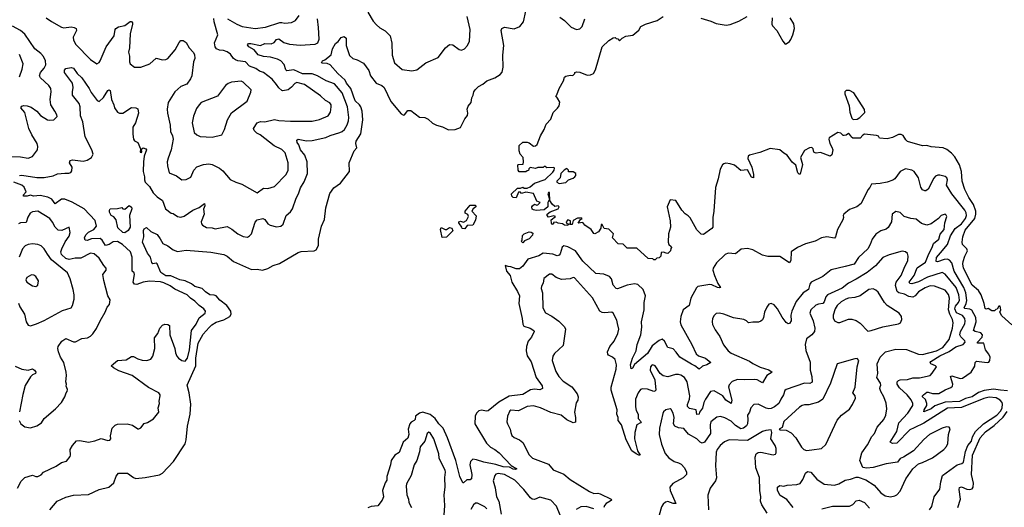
# Model space of a CAD drawing. Extents: x 1892934 to 2008621, y 567149 to 683290.
# Tile 222 of 256: x 1963706 to 1972864, y 643308 to 647847. Entities that reach past the tile are written whole.
import ezdxf

# ---------------------------------------------------------------- set-up
doc = ezdxf.new("R2010")
doc.units = 0

msp = doc.modelspace()

# ---------------------------------------------------------------- linework, layer by layer
at = {"layer": '0CON20XD'}
for points in [[(1963987.5, 643285), (1964055, 643366.7), (1964135, 643402), (1964205, 643422), (1964345, 643428.1), (1964445, 643474.4), (1964535, 643496.7), (1964582.9, 643535), (1964602.1, 643597.9), (1964625, 643627.1), (1964707.5, 643625), (1964763.3, 643585), (1964785, 643576.2), (1964874.2, 643585.8), (1965005, 643609.2), (1965035, 643627.1), (1965136.7, 643735), (1965245, 643900.6), (1965254.2, 643935), (1965266.4, 644065), (1965290.2, 644175), (1965297.5, 644267.5), (1965282, 644375), (1965263.3, 644445), (1965345, 644624.2), (1965344.5, 644695), (1965365.7, 644835), (1965411.8, 644918.2), (1965469, 644981), (1965492.5, 645005), (1965535, 645030), (1965605, 645053.3), (1965661.9, 645085), (1965672.1, 645105), (1965669.6, 645135), (1965631.4, 645185), (1965568, 645235), (1965535, 645276.2), (1965515, 645284), (1965475, 645286), (1965435, 645312.9), (1965403.6, 645343.6), (1965335, 645364.7), (1965305, 645388.8), (1965245, 645416.1), (1965195, 645426.8), (1965111.3, 645461.3), (1965065, 645462.9), (1965020, 645495), (1964984.6, 645574.6), (1964975, 645581.1), (1964945, 645575.7), (1964936.2, 645586.2), (1964923.3, 645635), (1964894.1, 645675), (1964846.7, 645775), (1964859.8, 645825), (1964857.9, 645885), (1964865, 645900.6), (1964885, 645911.4), (1964925, 645873.8), (1964985, 645848.8), (1965011.7, 645808.3), (1965036.7, 645765), (1965085, 645742.5), (1965135, 645703.8), (1965175, 645690), (1965255, 645701.2), (1965485, 645682.5), (1965605, 645660.5), (1965635, 645646.7), (1965695, 645597.5), (1965862.2, 645522.2), (1965915, 645523.3), (1965965, 645516.1), (1966015, 645529.6), (1966065, 645558.5), (1966122.2, 645577.8), (1966295, 645680), (1966325, 645688.6), (1966446.1, 645693.9), (1966465, 645703.3), (1966483.8, 645745), (1966486, 645805), (1966512, 645925), (1966542.3, 645987.7), (1966552.5, 646095), (1966590.5, 646229.5), (1966628.3, 646281.7), (1966691.2, 646325), (1966774, 646435), (1966769.2, 646515), (1966816.2, 646625), (1966840.6, 646655), (1966832.2, 646695), (1966834.5, 646715), (1966877.7, 646785), (1966899.1, 646915), (1966892.7, 646995), (1966880.3, 647035), (1966867.2, 647055), (1966825, 647092.3), (1966786.2, 647205), (1966747.3, 647255), (1966734, 647285), (1966666.4, 647345), (1966595, 647427.1), (1966565, 647440), (1966521.2, 647441.2), (1966512.5, 647445), (1966523.8, 647465), (1966545, 647473.3), (1966601.7, 647518.2), (1966615.5, 647575), (1966644.2, 647625), (1966667.7, 647642.3), (1966695, 647680), (1966725, 647690), (1966742.5, 647675), (1966743.8, 647605), (1966775, 647513.3), (1966803.9, 647483.9), (1966845, 647472), (1966905, 647440.8), (1966954, 647374), (1966970, 647325), (1967022.5, 647255), (1967074.5, 647234.5), (1967095.4, 647215.4), (1967158.1, 647085), (1967255, 646970), (1967275, 646958.8), (1967285, 646960), (1967315, 647002), (1967345, 647001.4), (1967425, 646938), (1967475.9, 646935.9), (1967505, 646920), (1967545, 646883.3), (1967584.1, 646864.1), (1967638.8, 646848.8), (1967695, 646822.5), (1967756.4, 646823.6), (1967805, 646842.5), (1967847.7, 646922.3), (1967872, 646955), (1967875.8, 646975.8), (1967866.7, 647015), (1967878, 647042), (1967906.7, 647075), (1967911.7, 647118.3), (1967924, 647145), (1967928.8, 647175), (1967941.2, 647195), (1967975, 647226), (1968013.3, 647245), (1968051.3, 647278.7), (1968125, 647306), (1968175, 647336), (1968192.7, 647357.3), (1968203.9, 647405), (1968201.2, 647515), (1968210, 647605), (1968185.7, 647745), (1968191.2, 647765), (1968215, 647776.9), (1968305, 647761.5), (1968356.7, 647783.3), (1968390.8, 647825), (1968414.5, 647925.5)], [(1965638.6, 647855), (1965724.6, 647804.6), (1965775, 647783.5), (1965895, 647763.8), (1965992.3, 647777.7), (1966125, 647819.3), (1966145, 647820.9), (1966173, 647813), (1966235, 647818.8), (1966272.5, 647837.5), (1966304.4, 647885)], [(1966945.6, 647915), (1966995, 647832.5), (1967025, 647798.6), (1967055, 647769.2), (1967105, 647742.9), (1967151.4, 647695), (1967168.8, 647628.8), (1967170, 647515), (1967192, 647445), (1967264.4, 647384.4), (1967355, 647370.8), (1967399.1, 647380.9), (1967485, 647446), (1967597.5, 647495), (1967666.2, 647585), (1967705, 647614), (1967735, 647611.2), (1967795, 647570), (1967815, 647563.3), (1967842.5, 647575), (1967872.3, 647607.7), (1967891.2, 647645), (1967896, 647755), (1967868, 647875)], [(1972934.2, 645005), (1972841.2, 645091.2), (1972822.5, 645125), (1972832.5, 645145), (1972825, 645180), (1972815, 645180), (1972798.3, 645151.7), (1972785, 645150), (1972771.7, 645138.3), (1972748.3, 645138.3), (1972715, 645157.5), (1972695, 645152.5), (1972685, 645160), (1972677.5, 645205), (1972650, 645285), (1972625.9, 645325.9), (1972565, 645376), (1972485, 645532.5), (1972479.2, 645575), (1972482.5, 645595), (1972496.7, 645645), (1972523.3, 645695), (1972515, 645712.5), (1972476.7, 645755), (1972473.8, 645775), (1972477.5, 645825), (1972501.2, 645888.8), (1972589.1, 645995), (1972600.6, 646035), (1972600, 646065), (1972577.5, 646127.5), (1972535, 646191.5), (1972497.1, 646265), (1972472.5, 646345), (1972467.1, 646435), (1972446.9, 646495), (1972405, 646569.2), (1972372.9, 646605), (1972329.4, 646639.4), (1972295, 646653.8), (1972185, 646664.2), (1972143.6, 646676.4), (1972105, 646673.8), (1971965, 646713.1), (1971947.8, 646727.8), (1971925, 646768.6), (1971905, 646778.6), (1971881.7, 646778.3), (1971825, 646751.2), (1971775, 646736.2), (1971705, 646742.5), (1971693, 646763), (1971675, 646770), (1971565, 646782.5), (1971547, 646773), (1971525, 646742.5), (1971455, 646742.5), (1971441.7, 646751.7), (1971437, 646767), (1971420, 646785), (1971415, 646787.5), (1971395, 646772.5), (1971375, 646767.5), (1971365, 646770), (1971345, 646790), (1971316.4, 646796.4), (1971235, 646747.5), (1971231.9, 646735), (1971240.8, 646695), (1971261.3, 646661.3), (1971269.2, 646635), (1971260, 646590), (1971245, 646577.5), (1971155, 646611.2), (1971115, 646603.3), (1971105, 646606.7), (1971093.8, 646615), (1971086, 646645), (1971075, 646655.6), (1971052, 646655), (1971005, 646628.5), (1970970, 646565), (1970987.8, 646497.8), (1970965, 646410), (1970955, 646410), (1970945, 646422.5), (1970925, 646493.8), (1970890.6, 646520.6), (1970845.3, 646585), (1970813.3, 646603.3), (1970775, 646636.1), (1970685, 646648.8), (1970591.1, 646608.9), (1970495, 646584.5), (1970482.7, 646575), (1970480, 646555), (1970517.5, 646475), (1970531.2, 646405), (1970530, 646375), (1970512.3, 646382.3), (1970475, 646450), (1970415, 646443.3), (1970355, 646493.8), (1970315.9, 646505.9), (1970275, 646511.2), (1970255, 646506.2), (1970244.2, 646495.8), (1970222.5, 646455), (1970203.8, 646365), (1970178.8, 646285), (1970164, 646065), (1970154, 646005), (1970152.5, 645915), (1970145, 645902.5), (1970065, 645847.5), (1970045, 645850), (1970005, 645890), (1969943.6, 646003.6), (1969925, 646022.5), (1969895, 646040), (1969863.8, 646075), (1969808, 646165), (1969755, 646171.4), (1969728, 646105), (1969756.7, 645975), (1969760, 645915), (1969740, 645855), (1969736.7, 645775), (1969742.5, 645755), (1969766.4, 645736.4), (1969770, 645725), (1969763, 645717), (1969760, 645695), (1969735, 645670), (1969720, 645675), (1969695, 645682.5), (1969671.7, 645678.3), (1969670, 645645), (1969655, 645630), (1969631.7, 645628.3), (1969617, 645613), (1969605, 645610), (1969595, 645620), (1969553, 645623), (1969445, 645720), (1969355, 645720), (1969318.3, 645758.3), (1969271.7, 645761.7), (1969220, 645815), (1969230, 645855), (1969187, 645897), (1969141.7, 645901.7), (1969125, 645940), (1969115, 645940), (1969110, 645905), (1969089.3, 645870.7), (1969056.4, 645853.6), (1969045, 645857.5), (1969023, 645893), (1968962.5, 645935), (1968945, 645960), (1968901.7, 645951.7), (1968921.7, 645988.3), (1968938.3, 645991.7), (1968935, 646000), (1968895, 646000), (1968853, 645977), (1968845, 645940), (1968821.7, 645941.7), (1968830, 645955), (1968830, 645975), (1968805, 645982.5), (1968787.5, 645965), (1968795, 645950), (1968810, 645945), (1968805, 645930), (1968775, 645933.3), (1968756.4, 645946.4), (1968715, 645952.5), (1968695, 645962.5), (1968671.7, 645958.3), (1968670, 645945), (1968661.7, 645941.7), (1968653, 645953), (1968650, 645985), (1968690, 646015), (1968675, 646020), (1968625, 646010), (1968613, 646023), (1968613.3, 646035), (1968640.5, 646059.5), (1968715, 646087.5), (1968722.5, 646105), (1968715, 646112.5), (1968685, 646108), (1968658.6, 646128.6), (1968636.2, 646165), (1968635, 646236.7), (1968625, 646238.8), (1968620, 646225), (1968633.3, 646175), (1968620, 646145), (1968620, 646105), (1968582.9, 646077.1), (1968511.4, 646071.4), (1968485.3, 646075.3), (1968473.6, 646083.6), (1968470, 646105), (1968474.5, 646115.5), (1968495, 646128.8), (1968515, 646120), (1968525, 646122), (1968546.7, 646145), (1968517, 646157), (1968485, 646227.5), (1968415, 646240), (1968375, 646230), (1968365, 646240), (1968345, 646240), (1968325, 646190), (1968295, 646192.5), (1968282.5, 646205), (1968280, 646225), (1968335, 646280), (1968365, 646280), (1968385, 646287.5), (1968398.3, 646278.3), (1968425, 646277.5), (1968455, 646290), (1968495.8, 646324.2), (1968595, 646360), (1968665, 646427.5), (1968676.7, 646445), (1968680, 646465), (1968675, 646470), (1968608.3, 646468.3), (1968595, 646480), (1968585, 646480), (1968575, 646470), (1968525, 646470), (1968505, 646460), (1968455, 646470), (1968441.7, 646458.3), (1968438.3, 646441.7), (1968425, 646440), (1968415, 646430), (1968351.7, 646431.7), (1968342.5, 646445), (1968340, 646495), (1968345, 646500), (1968388.3, 646501.7), (1968392.5, 646525), (1968390, 646565), (1968360, 646595), (1968352.5, 646625), (1968352.5, 646675), (1968385, 646707.5), (1968425, 646706.7), (1968445, 646700), (1968485, 646670), (1968505, 646673.3), (1968520, 646685), (1968548.8, 646765), (1968584.2, 646825.8), (1968603.3, 646875), (1968645, 646920), (1968667.7, 646982.3), (1968708.3, 647021.7), (1968723.8, 647045), (1968729.3, 647079.3), (1968707.5, 647115), (1968693, 647137), (1968702.5, 647147.5), (1968722.5, 647205), (1968763.3, 647276.7), (1968775, 647310), (1968785, 647320), (1968825, 647330), (1968851.7, 647328.3), (1968870, 647345), (1968870, 647355), (1968885, 647360), (1968915, 647357.5), (1968985, 647331.2), (1969015, 647333.3), (1969043.9, 647346.1), (1969060.5, 647379.5), (1969123.3, 647595), (1969185, 647652.5), (1969225, 647677.5), (1969245, 647680), (1969255, 647670), (1969268.3, 647668.3), (1969285, 647650), (1969310, 647675), (1969345, 647692.5), (1969408.3, 647701.7), (1969465, 647750), (1969485, 647782.5), (1969526.4, 647803.6), (1969635, 647840), (1969690, 647875)], [(1970040.6, 647860.6), (1970135, 647833.1), (1970185, 647810), (1970276, 647796), (1970315, 647801.9), (1970396.4, 647833.6), (1970473.3, 647875)], [(1963605, 646573.8), (1963715, 646568.8), (1963785, 646557.8), (1963825.5, 646574.5), (1963870.8, 646635), (1963874.3, 646665), (1963868.6, 646695), (1963819.4, 646775), (1963792.2, 646835), (1963752.3, 646982.3), (1963718, 647025), (1963725, 647041.2), (1963745, 647046.9), (1963775, 647044.2), (1963811.7, 647031.7), (1963865, 646994.3), (1963898, 646955), (1963965, 646914.3), (1963985, 646910), (1964025, 646913.8), (1964053.3, 646945), (1964051.7, 646961.7), (1964034, 646995), (1963994.4, 647055), (1963988.5, 647105), (1963999.1, 647175), (1963995, 647206.2), (1963975.7, 647235), (1963900, 647305), (1963891.5, 647325), (1963900.9, 647355), (1963934.5, 647395), (1963949.1, 647425), (1963947.5, 647465), (1963928.2, 647505), (1963902.7, 647532.7), (1963846.9, 647575), (1963752.6, 647712.6), (1963715, 647747.3), (1963638.6, 647785)], [(1963703.8, 646396.2), (1963725, 646400.8), (1963865, 646378.2), (1963935, 646376.7), (1964016.3, 646393.7), (1964058.7, 646411.3), (1964125, 646419.2), (1964162.7, 646417.3), (1964182.5, 646425), (1964191.7, 646438.3), (1964194.2, 646475), (1964170, 646515), (1964174.2, 646535.8), (1964197.5, 646542.5), (1964295, 646530.6), (1964335, 646538.1), (1964375, 646562.9), (1964390.9, 646595), (1964378.5, 646635), (1964315.7, 646755), (1964292.2, 646895), (1964272.3, 646952.3), (1964267.8, 647035), (1964258.9, 647065), (1964197.8, 647145), (1964195.6, 647175), (1964204.5, 647215), (1964196.7, 647255), (1964122.5, 647355), (1964122.3, 647377.7), (1964135, 647392.5), (1964185, 647401.2), (1964205, 647393.8), (1964242, 647345), (1964282.9, 647305), (1964353.1, 647205), (1964369.6, 647169.6), (1964428, 647095), (1964445, 647086), (1964485, 647121.1), (1964525, 647188.6), (1964535, 647194), (1964548.3, 647188.3), (1964559.2, 647105), (1964582.9, 647055), (1964586.9, 647025), (1964615.4, 646985.4), (1964633.3, 646975), (1964665, 646975.7), (1964745, 647028.8), (1964787.1, 647027.1), (1964805.8, 647015.8), (1964810.7, 646975), (1964782.9, 646887.1), (1964757.5, 646845), (1964757.7, 646782.3), (1964764.4, 646734.4), (1964775, 646720), (1964804.1, 646704.1), (1964830, 646645), (1964825, 646613.8), (1964835, 646610), (1964842.5, 646615), (1964838.3, 646641.7), (1964855, 646652.5), (1964880, 646645), (1964886.7, 646635), (1964864.3, 646575.7), (1964856, 646525), (1964854.2, 646435), (1964865.3, 646385), (1964865.3, 646355), (1964874.5, 646334.5), (1964913.9, 646295), (1964946.4, 646235), (1964985, 646197.5), (1965033.1, 646165), (1965063.3, 646085), (1965115, 646045.7), (1965135, 646041.4), (1965173.8, 646015), (1965205, 646008.5), (1965235, 646017.5), (1965315.3, 646074.7), (1965375, 646100), (1965425, 646136.2), (1965428.1, 646115), (1965417.1, 646082.9), (1965421.2, 646035), (1965394.6, 645965), (1965397.5, 645945), (1965406.7, 645935), (1965445, 645912.7), (1965495, 645909.1), (1965525, 645899.2), (1965635, 645920.8), (1965678.2, 645898.2), (1965734.6, 645854.6), (1965785, 645830), (1965825, 645822), (1965845, 645834), (1965862.5, 645855), (1965896.9, 645963.1), (1965915, 645984), (1965967, 645997), (1965985, 645986), (1966015.5, 645945.5), (1966035, 645932.9), (1966095, 645919.2), (1966133.9, 645926.1), (1966157, 645943), (1966184.4, 646025.6), (1966225, 646058.8), (1966242.4, 646087.6), (1966278.1, 646185), (1966300, 646225), (1966317.1, 646282.9), (1966352.7, 646337.3), (1966382.1, 646415), (1966379.2, 646525), (1966359.6, 646585), (1966319.1, 646635), (1966302.5, 646682.5), (1966286, 646705), (1966284.3, 646725.7), (1966295, 646733.8), (1966375, 646719.2), (1966425, 646720.6), (1966555, 646750.9), (1966595, 646769.2), (1966685, 646795.6), (1966705, 646804.4), (1966726.5, 646825), (1966752.7, 646867.3), (1966764.6, 646905), (1966767.5, 646935), (1966756.4, 647035), (1966705.3, 647165), (1966635, 647250.5), (1966557.4, 647277.4), (1966475, 647324.6), (1966425, 647342), (1966335, 647343.9), (1966255, 647379.1), (1966191.7, 647371.7), (1966181.3, 647381.3), (1966165, 647428.6), (1966135, 647463.5), (1966105, 647478.8), (1966038.4, 647498.4), (1965975, 647502.5), (1965925, 647519.3), (1965886.6, 647566.6), (1965836, 647595), (1965826.1, 647613.9), (1965835, 647624), (1965854.6, 647625.4), (1965945, 647606.2), (1965985, 647625.5), (1966045, 647623.2), (1966072.5, 647635), (1966095, 647661.8), (1966115, 647669.4), (1966164, 647634), (1966215, 647618), (1966315, 647609.1), (1966455, 647618), (1966480.5, 647629.5), (1966490.6, 647665), (1966486.1, 647775), (1966476.9, 647855)], [(1963952.7, 647862.7), (1964000.6, 647830.6), (1964095.8, 647775.8), (1964117.9, 647772.1), (1964185, 647779.1), (1964213.3, 647775), (1964230.8, 647765), (1964233.3, 647745), (1964202.1, 647685), (1964207.5, 647655), (1964228.5, 647615), (1964365, 647475.6), (1964425, 647436.2), (1964445, 647448.8), (1964455, 647463.8), (1964510.6, 647595), (1964584.3, 647695), (1964592.5, 647755), (1964600, 647765), (1964625, 647780.6), (1964685, 647793.1), (1964735, 647830), (1964745, 647830), (1964755, 647817.5), (1964755.6, 647805), (1964732.2, 647715), (1964727, 647583), (1964716.7, 647545), (1964727.9, 647507.9), (1964726, 647455), (1964734.1, 647434.1), (1964775, 647403.3), (1964833.9, 647406.1), (1964915, 647434.3), (1964975, 647488.8), (1965035, 647471.9), (1965065, 647475.6), (1965084, 647485), (1965150.8, 647565), (1965188, 647635), (1965205, 647652), (1965225, 647653.8), (1965255, 647633.8), (1965281.4, 647585), (1965320, 647545), (1965332.3, 647522.3), (1965333.8, 647485), (1965322, 647455), (1965305.7, 647325), (1965295, 647296.7), (1965261.2, 647245), (1965206.1, 647223.9), (1965147.5, 647175), (1965087.5, 647075), (1965076.9, 647015), (1965080, 646975), (1965106.2, 646865), (1965108.1, 646805), (1965127.8, 646765), (1965132.7, 646735), (1965113.5, 646635), (1965087.7, 646557.7), (1965077.5, 646525), (1965079.4, 646485), (1965095, 646420), (1965165, 646393.8), (1965215, 646355.8), (1965255, 646358.8), (1965297.7, 646382.3), (1965324.3, 646445.7), (1965355, 646475.8), (1965415, 646497.5), (1965465, 646504), (1965495, 646497.5), (1965565, 646465.8), (1965595, 646440), (1965665, 646360), (1965715, 646334), (1965773.3, 646315), (1965915, 646235.8), (1965975, 646278), (1966015, 646275.7), (1966075, 646294.5), (1966183.3, 646405), (1966202.5, 646445), (1966202.2, 646515), (1966176.4, 646606.4), (1966145, 646639.6), (1966073, 646673), (1965943.8, 646773.8), (1965910.3, 646790.3), (1965886.9, 646815), (1965881.4, 646835), (1965915, 646885.7), (1965945, 646898.1), (1965985, 646894.4), (1966075, 646916.5), (1966115, 646906.9), (1966225, 646901.4), (1966425, 646901.1), (1966495, 646918.9), (1966575, 646952.5), (1966598, 646985), (1966604.3, 647035), (1966604, 647055), (1966591.7, 647071.7), (1966551.2, 647095), (1966505, 647138.6), (1966355, 647242.6), (1966285, 647261.2), (1966266.1, 647253.9), (1966235, 647217.5), (1966202.9, 647195), (1966155, 647184.4), (1966145, 647186), (1966115, 647212.5), (1966094.7, 647244.7), (1966055, 647291.5), (1965975, 647354.2), (1965935, 647367.5), (1965901.3, 647391.3), (1965845, 647414.6), (1965805, 647453.2), (1965735.6, 647464.4), (1965713.5, 647473.5), (1965695.4, 647485.4), (1965667.5, 647525), (1965636, 647546), (1965600.2, 647560.2), (1965565, 647561.5), (1965536.2, 647576.2), (1965524.3, 647595), (1965519.5, 647630.5), (1965547.5, 647705), (1965514.4, 647825), (1965511.8, 647858.2)], [(1968730, 647870), (1968775, 647837.5), (1968836.4, 647776.4), (1968885, 647754.6), (1968915, 647761.2), (1968937.4, 647782.6), (1968962.5, 647855)], [(1970705.2, 647865), (1970703, 647805), (1970708.4, 647788.4), (1970748, 647745), (1970803.6, 647645), (1970825, 647620), (1970835, 647621.4), (1970865, 647644.6), (1970877.9, 647662.1), (1970898.1, 647705), (1970911.9, 647765), (1970906.9, 647806.9), (1970871.4, 647865)], [(1963727.8, 647385), (1963737.8, 647435), (1963703.1, 647523.1)], [(1963704.4, 647315), (1963727.8, 647385)], [(1965495, 646752.2), (1965586.7, 646775), (1965610, 646825), (1965638, 646915), (1965675, 646978.8), (1965820.9, 647089.1), (1965855, 647172.5), (1965857.5, 647195), (1965785, 647266), (1965765, 647272.9), (1965675, 647264), (1965645, 647253.8), (1965621.2, 647235), (1965545, 647133.8), (1965395, 647074.3), (1965374.2, 647055), (1965351.4, 647018.6), (1965322, 646948), (1965310, 646885), (1965328, 646798), (1965352.5, 646775), (1965385, 646758.2), (1965495, 646752.2)], [(1971458.3, 646918.3), (1971495, 646920), (1971520, 646935), (1971566.4, 646983.6), (1971565, 647010), (1971466, 647165), (1971425, 647186.7), (1971395, 647188), (1971382, 647175), (1971380, 647155), (1971420, 647045), (1971426.2, 646985), (1971445, 646930), (1971458.3, 646918.3)], [(1968725, 646323.3), (1968785, 646330), (1968810, 646355), (1968855, 646372.5), (1968870, 646385), (1968880, 646395), (1968880, 646415), (1968855, 646430), (1968811.7, 646431.7), (1968810, 646445), (1968795, 646460), (1968770, 646445), (1968740, 646415), (1968732.5, 646375), (1968702.5, 646345), (1968703.6, 646333.6), (1968725, 646323.3)], [(1972895, 644392.8), (1972828.4, 644398.4), (1972765, 644406.6), (1972676.7, 644395), (1972625, 644377.4), (1972565, 644335.5), (1972505, 644320.4), (1972446.7, 644293.3), (1972315, 644288.1), (1972217, 644253), (1972183.1, 644225), (1972117, 644197), (1972118.8, 644215), (1972143.3, 644255), (1972145.2, 644275), (1972132.8, 644312.8), (1972104.4, 644335), (1972102.9, 644345), (1972113.3, 644355), (1972145, 644379.6), (1972155, 644380.8), (1972195, 644368.8), (1972255, 644368.4), (1972315, 644402.7), (1972368, 644422), (1972381.8, 644435), (1972385.9, 644455), (1972365, 644526.2), (1972375, 644532.2), (1972455, 644507.3), (1972475, 644508.9), (1972555, 644564.6), (1972589.6, 644620.4), (1972593.1, 644655), (1972605, 644667.1), (1972705, 644654.6), (1972721.4, 644658.6), (1972731.2, 644675), (1972732.1, 644705), (1972720.8, 644735), (1972689.2, 644775), (1972675.4, 644835.4), (1972616.2, 644836.2), (1972614.5, 644845), (1972657.2, 644892.8), (1972660.9, 644915), (1972645, 644932.7), (1972593.5, 644943.5), (1972576.7, 644955), (1972603.1, 645035), (1972600.7, 645075), (1972563.3, 645143.3), (1972545, 645151.6), (1972497.6, 645157.6), (1972489.6, 645165), (1972510, 645205), (1972517, 645233), (1972506.9, 645305), (1972488, 645355), (1972398.7, 645505), (1972375, 645583.9), (1972355, 645608.8), (1972335, 645616.8), (1972305, 645614), (1972242.1, 645592.1), (1972231.4, 645595), (1972235, 645632.9), (1972272, 645678), (1972337, 645755), (1972363.7, 645835), (1972406.1, 645903.9), (1972466, 645945), (1972502.3, 645995), (1972512.5, 646025), (1972510.1, 646050.1), (1972497.8, 646075), (1972376.1, 646226.1), (1972325.4, 646305), (1972335.5, 646355), (1972328.6, 646375), (1972315, 646386.9), (1972265, 646400), (1972245, 646400.6), (1972225, 646391.1), (1972207.6, 646372.4), (1972155, 646268.8), (1972135.9, 646254.1), (1972123.9, 646253.9), (1972105, 646263.8), (1972088, 646288), (1972067.3, 646375), (1972025, 646432.5), (1972005, 646446.9), (1971945, 646458.1), (1971895, 646433.8), (1971845, 646366.2), (1971827, 646353), (1971775, 646334.2), (1971709.2, 646320.8)], [(1963684.3, 643485), (1963719.5, 643550.5), (1963752.5, 643585), (1963825, 643606), (1963856.1, 643593.9), (1963875, 643593.8), (1963905, 643610), (1963925.9, 643634.1), (1964045, 643690), (1964096.2, 643725), (1964141.4, 643738.6), (1964175, 643782.5), (1964180, 643795), (1964176.2, 643845), (1964196.2, 643885), (1964235, 643926), (1964265, 643930.8), (1964345, 643914.2), (1964405, 643925.8), (1964465, 643950), (1964525, 643930), (1964545, 643932.5), (1964553.3, 643945), (1964551.2, 643975), (1964566.7, 644045), (1964595, 644073.8), (1964615, 644081.2), (1964705.8, 644085.8), (1964755, 644074), (1964805, 644037.5), (1964815, 644037.5), (1964833, 644047), (1964865, 644087.5), (1964895, 644097.5), (1964949.3, 644130.7), (1965000, 644195), (1964993.3, 644235), (1965007.5, 644275), (1965003.3, 644295), (1965013.3, 644345), (1965013.3, 644355), (1965000, 644375), (1964903.7, 644423.7), (1964752.5, 644535), (1964629.2, 644579.2), (1964577.5, 644605), (1964557.5, 644625), (1964577.5, 644645), (1964616.4, 644673.6), (1964695, 644680.9), (1964745, 644712.2), (1964765, 644712.9), (1964805, 644690), (1964845, 644677.8), (1964890, 644675), (1964925, 644688), (1964945.4, 644714.6), (1964964.4, 644785), (1964959.4, 644885), (1964989.4, 644925), (1965008.6, 644975), (1965035, 645002), (1965055, 645012.5), (1965085, 645011.2), (1965099.5, 644999.5), (1965102.9, 644915), (1965150, 644785), (1965155.8, 644745), (1965167.5, 644715), (1965184, 644695), (1965215, 644674), (1965245, 644668), (1965266.7, 644695), (1965286.7, 644775), (1965304.4, 644955), (1965348, 645012), (1965375, 645072.2), (1965430.8, 645115), (1965434.3, 645135), (1965418.6, 645155), (1965375.5, 645185.5), (1965335, 645228.1), (1965295, 645254.5), (1965263.5, 645285), (1965149, 645339), (1965105, 645368.8), (1965046.4, 645396.4), (1965015, 645405.3), (1964912.7, 645412.7), (1964855, 645402.7), (1964795, 645382.5), (1964774.4, 645385), (1964760.3, 645405), (1964774.2, 645475), (1964769.4, 645489.4), (1964750.6, 645505), (1964751.5, 645635), (1964736.3, 645686.3), (1964662.3, 645755), (1964615, 645781.4), (1964575, 645779.2), (1964536.8, 645753.2), (1964505.5, 645745.5), (1964473.8, 645795), (1964455, 645811.2), (1964373.8, 645806.2), (1964335, 645791.5), (1964316.2, 645795), (1964310, 645815), (1964321.8, 645845), (1964345, 645868.9), (1964395, 645893.2), (1964419.7, 645925), (1964406.9, 645976.9), (1964305, 646087.5), (1964195, 646149.3), (1964125, 646175.4), (1964095, 646174.6), (1964035, 646131.9), (1964005, 646175.7), (1963966.7, 646195), (1963895, 646209.4), (1963835, 646205.2), (1963805, 646212.5), (1963775, 646203.3), (1963740, 646205), (1963740, 646215), (1963765.7, 646245), (1963747, 646287), (1963725, 646307.5), (1963652, 646335)], [(1971709.2, 646320.8), (1971630, 646315), (1971615, 646283.8), (1971595.8, 646264.2), (1971533.8, 646135), (1971494.2, 646105.8), (1971425, 646080.8), (1971373.3, 646035), (1971366.7, 646025), (1971370, 646005), (1971364, 645985), (1971314.2, 645895), (1971295.6, 645824.4), (1971285.8, 645814.2), (1971215, 645826), (1971165, 645816.2), (1971103.9, 645786.1), (1971015, 645760), (1970942.3, 645727.7), (1970881.2, 645685), (1970877.5, 645605), (1970865, 645583.3), (1970775, 645642.5), (1970665, 645643.8), (1970615, 645654.2), (1970525, 645703.8), (1970475, 645718), (1970418.3, 645711.7), (1970365, 645668.8), (1970295, 645672.9), (1970267.8, 645662.2), (1970188.2, 645585), (1970156.9, 645535), (1970154.4, 645515), (1970169.6, 645465), (1970201.1, 645391.1), (1970223.3, 645355), (1970215, 645350), (1970195.7, 645354.3), (1970145, 645379.5), (1970125, 645382.5), (1970015, 645364), (1970000.3, 645349.7), (1969947.5, 645255), (1969933.3, 645185), (1969878.6, 645145), (1969854.5, 645085), (1969850.4, 645035), (1969856.5, 645005), (1969957.1, 644825), (1969998.2, 644738.2), (1970019.4, 644719.4), (1970084.3, 644695), (1970133.3, 644655), (1970098.8, 644635), (1970056.9, 644623.1), (1970025, 644594), (1969985.2, 644625.2), (1969955, 644640), (1969845, 644705.2), (1969813.5, 644753.5), (1969785, 644784.5), (1969735.7, 644795.7), (1969705, 644856), (1969681.7, 644871.7), (1969655, 644860.7), (1969589.4, 644810.6), (1969545, 644738.4), (1969423.4, 644636.6), (1969405, 644602.5), (1969395, 644597.5), (1969387.1, 644635), (1969404.6, 644695), (1969441.4, 644765), (1969448.1, 644825), (1969483.3, 644915), (1969492.9, 644985), (1969488.6, 645035), (1969515.6, 645145), (1969513.1, 645213.1), (1969527.4, 645277.4), (1969505.8, 645335), (1969455, 645382), (1969425, 645386.9), (1969355, 645375.5), (1969265, 645342), (1969254.2, 645344.2), (1969225.8, 645375), (1969209.2, 645435), (1969192, 645455), (1969138.4, 645478.4), (1969064, 645484), (1968945, 645599.4), (1968875, 645695.3), (1968805, 645733.9), (1968767.8, 645742.2), (1968750.4, 645729.6), (1968732.9, 645667.1), (1968723.3, 645655), (1968705, 645649.5), (1968663.8, 645663.8), (1968575, 645673.2), (1968535, 645647.5), (1968433.1, 645616.9), (1968385, 645552.5), (1968355, 645528.8), (1968325, 645526.2), (1968275, 645546.7), (1968248.3, 645548.3), (1968221.7, 645558.3), (1968233.8, 645505), (1968266.7, 645465), (1968284.3, 645405), (1968337, 645317), (1968355.9, 645275.9), (1968348.5, 645205), (1968380.8, 645065), (1968385, 645013.8), (1968395, 644994.4), (1968455, 644976.9), (1968487.1, 644955), (1968490.6, 644945), (1968467.5, 644892.5), (1968434.2, 644855), (1968419.5, 644805), (1968416.7, 644765), (1968427.2, 644717.2), (1968465, 644662), (1968510.5, 644515), (1968565, 644440), (1968569.2, 644415), (1968545, 644400.9), (1968495, 644407.5), (1968457.6, 644402.4), (1968385, 644358.2), (1968258.5, 644341.5), (1968163, 644287), (1968062.5, 644207.5), (1968045, 644204.5), (1968005, 644212.5), (1967975.3, 644204.7), (1967956, 644185), (1967942, 644155), (1967938.9, 644085), (1968047.1, 643905), (1968086.5, 643866.5), (1968125, 643846.4), (1968165, 643815.5), (1968278.8, 643698.8), (1968330, 643665), (1968315, 643660), (1968295, 643663.1), (1968261.5, 643681.5), (1968204, 643685), (1968135.7, 643705.7), (1968023, 643727), (1967955, 643751.4), (1967920, 643755), (1967898.9, 643735), (1967893.6, 643705), (1967912.9, 643615), (1967907.3, 643572.7), (1967897.1, 643562.9), (1967865, 643562.9), (1967835, 643536.2), (1967827, 643537), (1967801.1, 643595), (1967761.5, 643745), (1967686, 643956), (1967645.3, 644045), (1967605, 644086.1), (1967570.3, 644135), (1967525, 644172.9), (1967455, 644195.3), (1967425, 644185.9), (1967388.6, 644155), (1967383.1, 644125), (1967375, 644115.7), (1967347.9, 644102.1), (1967335.4, 644085), (1967319.3, 644035), (1967326, 643985), (1967317.3, 643952.7), (1967271.9, 643915), (1967235, 643818), (1967195, 643793.1), (1967160.4, 643745), (1967155.4, 643704.6), (1967122.2, 643595), (1967119.8, 643560.2), (1967104.3, 643535), (1967080.8, 643465), (1967088.8, 643405), (1967078.8, 643375), (1967037, 643323), (1966975, 643315.8), (1966945, 643303.8)], [(1963702.2, 644115), (1963715.6, 644085.6), (1963755, 644056.2), (1963805, 644046.7), (1963865, 644066.7), (1963907.5, 644095), (1963933.3, 644135), (1964040, 644225), (1964095, 644282.5), (1964126.7, 644335), (1964137.5, 644375), (1964147.5, 644385), (1964150, 644405), (1964137.5, 644435), (1964142.5, 644455), (1964136.4, 644476.4), (1964141.9, 644535), (1964138.6, 644565), (1964116.7, 644655), (1964084.4, 644705), (1964065.8, 644755), (1964059.4, 644785), (1964064.3, 644805), (1964098.9, 644855), (1964135, 644878.2), (1964205, 644849.4), (1964225, 644847.5), (1964285, 644880.8), (1964335.5, 644884.5), (1964365, 644900), (1964387.5, 644922.5), (1964419.1, 644970.9), (1964454.4, 645045), (1964502.5, 645125), (1964520.4, 645169.6), (1964540.6, 645195), (1964548.8, 645238.8), (1964526.8, 645276.8), (1964489.5, 645420.5), (1964480.8, 645475), (1964508.8, 645515), (1964508.8, 645535), (1964487.8, 645557.8), (1964445, 645626.2), (1964397.2, 645667.2), (1964365, 645673.5), (1964275, 645626.4), (1964221.8, 645628.2), (1964165, 645615.3), (1964136.5, 645625), (1964095, 645661.6), (1964088.3, 645685), (1964096.4, 645713.6), (1964129.7, 645780.3), (1964165, 645831.2), (1964175.7, 645865), (1964166.7, 645915), (1964096.8, 645883.2), (1964065, 645886.9), (1964035, 645914.2), (1964011.5, 645961.5), (1963985.2, 645995.2), (1963875, 646063.1), (1963825, 646058.5), (1963803.6, 646046.4), (1963780.6, 646009.4), (1963765, 645959.2), (1963715, 645954.6), (1963693.3, 645946.7)], [(1964685, 645862.5), (1964665, 645867.1), (1964618.8, 645908.8), (1964603.1, 645985), (1964581.1, 646011.1), (1964558, 646025), (1964542.5, 646055), (1964541.2, 646075), (1964547.5, 646085), (1964615, 646088), (1964655, 646100), (1964666.4, 646086.4), (1964685, 646083.3), (1964725, 646117.5), (1964745, 646102.5), (1964747.5, 646085), (1964725.9, 646024.1), (1964732.9, 645915), (1964715.6, 645884.4), (1964685, 645862.5)], [(1967845, 645900), (1967821.7, 645901.7), (1967820, 645915), (1967790, 645955), (1967790, 645965), (1967805, 645972.5), (1967835, 645962.5), (1967863, 645977), (1967880, 646015), (1967873, 646033), (1967850, 646045), (1967850, 646065), (1967895, 646120), (1967945, 646120), (1967950, 646105), (1967923.3, 646086.7), (1967912.5, 646065), (1967951.7, 646021.7), (1967945, 645980), (1967920, 645935), (1967868.3, 645931.7), (1967845, 645900)], [(1972352.5, 644757.5), (1972415, 644800.5), (1972482.5, 644825), (1972500, 644845), (1972498.5, 644858.5), (1972459.5, 644895), (1972450.3, 644915), (1972456.7, 644943.3), (1972497.4, 645015), (1972501.6, 645041.6), (1972497.5, 645065), (1972475, 645093.2), (1972419.7, 645119.7), (1972404.4, 645154.4), (1972409.8, 645180.2), (1972439, 645215), (1972447.2, 645235), (1972441.6, 645285), (1972416.1, 645355), (1972315, 645478.2), (1972285, 645493.9), (1972149.3, 645450.7), (1972065, 645406.2), (1972005, 645387.6), (1971985, 645391.2), (1971979.6, 645405), (1972025.4, 645465), (1972054.4, 645535.6), (1972130.8, 645589.2), (1972163.4, 645666.6), (1972194.1, 645725), (1972205.3, 645765), (1972255.5, 645805), (1972268.8, 645851.2), (1972304.5, 645895), (1972310.6, 645955), (1972328.8, 646015), (1972325, 646027.5), (1972315, 646036), (1972276.4, 646023.6), (1972252.9, 645997.1), (1972185, 645947.1), (1972145, 645934), (1972095, 645951.1), (1972045, 645990), (1971995.4, 645995.4), (1971934.5, 646014.5), (1971895, 646050.8), (1971855, 646062), (1971821.1, 646035), (1971814.5, 645965.5), (1971785, 645912), (1971765, 645898), (1971715, 645882), (1971670.3, 645849.7), (1971635.7, 645805), (1971618.1, 645755), (1971594.6, 645715.4), (1971507.6, 645632.4), (1971468.7, 645571.3), (1971385, 645547.9), (1971255, 645516.9), (1971175, 645456.9), (1971067, 645403), (1971055.6, 645385), (1971042.2, 645335), (1970995, 645304.5), (1970929.1, 645225), (1970887.3, 645135), (1970877.8, 645095), (1970882.9, 645045), (1970865, 645018), (1970855, 645016), (1970835, 645027.5), (1970797.2, 645077.2), (1970755, 645156.2), (1970725, 645191.2), (1970695, 645203.8), (1970675, 645197.5), (1970655, 645172.5), (1970634.2, 645125.8), (1970626, 645075), (1970615.8, 645054.2), (1970600.5, 645039.5), (1970578.8, 645031.2), (1970525, 645032.5), (1970485, 645024), (1970465, 645044), (1970442.5, 645055), (1970345, 645070.8), (1970255, 645105.8), (1970215, 645113.8), (1970185, 645112.5), (1970165, 645092.5), (1970151.2, 645065), (1970148, 645035), (1970151.2, 645011.2), (1970175, 644960), (1970217.5, 644897.5), (1970251.3, 644821.3), (1970295, 644764.2), (1970323.7, 644743.7), (1970495, 644668.6), (1970526.2, 644646.2), (1970595, 644612.7), (1970675, 644587.5), (1970703.8, 644565), (1970656, 644534), (1970615, 644466.7), (1970565, 644494.5), (1970545, 644498.5), (1970445, 644493.4), (1970382.2, 644497.8), (1970331.7, 644478.3), (1970305, 644447.5), (1970300, 644425), (1970329.6, 644305), (1970325, 644274.2), (1970275, 644304), (1970245, 644345.4), (1970165, 644391.9), (1970132.5, 644385), (1970083.8, 644313.8), (1970068.5, 644285), (1970058.4, 644231.6), (1970030, 644195), (1970026.7, 644175), (1970005, 644172.5), (1969996.7, 644215), (1969935, 644228.2), (1969917.9, 644245), (1969917.3, 644265), (1969936.2, 644315), (1969939.6, 644345), (1969915.4, 644475), (1969888.6, 644515), (1969855, 644539.2), (1969835, 644545.8), (1969805, 644544.2), (1969735, 644523.5), (1969692.6, 644532.6), (1969663.6, 644553.6), (1969616, 644625), (1969595, 644634.2), (1969585, 644630.8), (1969574.5, 644615), (1969570.6, 644585), (1969613.1, 644495), (1969622.6, 644397.4), (1969615, 644387.7), (1969605, 644386.9), (1969545, 644407.8), (1969498.6, 644411.4), (1969481.2, 644405), (1969457.2, 644372.8), (1969434.2, 644315.8), (1969434.2, 644244.2), (1969440.6, 644210.6), (1969459.1, 644175), (1969459.2, 644135), (1969485.4, 644105), (1969479.2, 644095), (1969445.3, 644074.7), (1969426.2, 644005), (1969424.5, 643945), (1969454, 643834), (1969478.8, 643795), (1969465.8, 643794.2), (1969441.4, 643805), (1969400.3, 643835), (1969347.2, 643935), (1969303.8, 644075), (1969273.6, 644115), (1969271.5, 644145), (1969260.5, 644175), (1969263.1, 644215), (1969207.6, 644397.6), (1969208.5, 644425), (1969255.3, 644594.7), (1969257.7, 644635), (1969243.3, 644683.3), (1969220.8, 644705), (1969184.3, 644725), (1969175.6, 644735), (1969172.5, 644755), (1969195.5, 644805), (1969235, 644854), (1969271.1, 644925), (1969279.1, 644965), (1969267.6, 645017.6), (1969260.3, 645050.3), (1969226, 645115), (1969215, 645123.8), (1969145, 645118.9), (1969125, 645121.5), (1969101.9, 645135), (1969035, 645259.2), (1968865, 645442.5), (1968855, 645445.8), (1968825, 645434), (1968745, 645430), (1968696.7, 645446.7), (1968655, 645478.8), (1968635, 645476.7), (1968581.1, 645438.9), (1968575.7, 645395), (1968559.1, 645365), (1968557.5, 645345), (1968570, 645305), (1968572.5, 645165), (1968596.8, 645116.8), (1968655, 645087.5), (1968721.1, 645041.1), (1968775, 644989.2), (1968783.1, 644965), (1968761.4, 644815), (1968679.5, 644740.5), (1968664.2, 644715), (1968659.4, 644675), (1968693.2, 644573.2), (1968720.9, 644525), (1968761.6, 644481.6), (1968840.3, 644430.3), (1968890, 644365), (1968900, 644335), (1968897.5, 644305), (1968880.7, 644279.3), (1968865.5, 644195), (1968876.5, 644145), (1968875, 644100), (1968855, 644093.8), (1968795, 644122), (1968742.5, 644165), (1968645, 644190.5), (1968550.8, 644235), (1968485, 644251.2), (1968425, 644246.6), (1968345, 644205.4), (1968275, 644213.3), (1968264.5, 644205), (1968244.5, 644155), (1968237.8, 644105), (1968241.9, 644085), (1968268.6, 644035), (1968273.2, 644003.2), (1968285, 643976.2), (1968305, 643959.2), (1968356.2, 643936.2), (1968385, 643912), (1968445.9, 643795.9), (1968475, 643764.4), (1968625, 643709.5), (1968667.5, 643657.5), (1968767.8, 643617.8), (1968825, 643568.6), (1969005, 643455.6), (1969045, 643437.1), (1969085, 643439.2), (1969105, 643434.2), (1969206.7, 643385), (1969209.2, 643375), (1969199.2, 643365), (1969162.5, 643345), (1969145.6, 643325), (1969139.2, 643305)], [(1967635, 645820), (1967621.4, 645895), (1967625, 645912.5), (1967665, 645892.9), (1967676.9, 645893.1), (1967705, 645912.5), (1967727, 645907), (1967735, 645880), (1967675, 645822.5), (1967635, 645820)], [(1968385, 645770), (1968370, 645785), (1968380, 645795), (1968383, 645837), (1968397, 645853), (1968445, 645872.5), (1968465, 645870), (1968478.3, 645858.3), (1968475, 645840), (1968445, 645807.5), (1968403, 645787), (1968385, 645770)], [(1963695, 645206.7), (1963706, 645175), (1963751.2, 645105), (1963766, 645035), (1963784.1, 645004.1), (1963806.4, 644996.4), (1963863.8, 645015), (1963934.6, 645045.4), (1964105, 645139.5), (1964184.4, 645165.6), (1964198.1, 645185), (1964211.1, 645245), (1964213.1, 645285), (1964204.5, 645335), (1964175.4, 645435.4), (1964152, 645492), (1964000.4, 645610.4), (1963963.5, 645665), (1963935, 645714), (1963905, 645742.5), (1963875, 645754.4), (1963825, 645758.9), (1963784.4, 645755.6), (1963757.4, 645742.6), (1963732.5, 645715), (1963701.8, 645635)], [(1970901.8, 643305), (1970841.5, 643381.5), (1970778.2, 643418.2), (1970753.6, 643463.6), (1970754.5, 643495), (1970775, 643511.1), (1970815, 643505.8), (1970845, 643515.6), (1970935, 643519.4), (1970965, 643530.8), (1970991.9, 643568.1), (1971016.7, 643625), (1971035, 643640.5), (1971065.7, 643635), (1971120.4, 643570.4), (1971187.5, 643525), (1971285, 643514.4), (1971325, 643526.9), (1971385, 643560), (1971435, 643570.6), (1971485, 643590), (1971505, 643589.2), (1971575, 643564.2), (1971654.6, 643514.6), (1971715, 643442.9), (1971755, 643415.5), (1971805, 643406.5), (1971846.2, 643415), (1971865.7, 643425), (1971895, 643460), (1971947.6, 643572.4), (1972012.4, 643667.6), (1972065, 643713.8), (1972105, 643724), (1972195, 643768), (1972301.2, 643845), (1972326.2, 643875), (1972337.7, 643902.3), (1972344, 643985), (1972359.3, 644039.3), (1972350, 644055), (1972328, 644058), (1972285, 644044), (1972170, 643985), (1972115, 643938), (1972021.2, 643835), (1971925.7, 643774.3), (1971895.9, 643764.1), (1971872, 643728), (1971765, 643713.1), (1971645, 643678.1), (1971585, 643671.4), (1971547.5, 643677.5), (1971519.4, 643745), (1971538.8, 643815), (1971591.7, 643888.3), (1971633.3, 643966.7), (1971656.2, 643995), (1971682.2, 644055), (1971743.3, 644126.7), (1971762.5, 644165), (1971771.1, 644225), (1971766.6, 644276.6), (1971744.3, 644335), (1971715, 644386.2), (1971706.4, 644415), (1971709.7, 644430.3), (1971715.8, 644445), (1971714, 644465), (1971679.5, 644515), (1971688.5, 644555), (1971681.5, 644645), (1971711.1, 644705), (1971758, 644755), (1971855, 644779.5), (1971955, 644775.7), (1972065, 644732.9), (1972105, 644731.1), (1972233.8, 644765), (1972294, 644796), (1972350.7, 644869.3), (1972381.2, 644975), (1972387.6, 645025), (1972383.2, 645055), (1972356.7, 645106.7), (1972345.5, 645145), (1972353.4, 645255), (1972345, 645290), (1972315, 645328.9), (1972215.9, 645365.9), (1972175, 645370.3), (1972128.6, 645351.4), (1972066.5, 645315), (1972034, 645275), (1972015, 645264), (1971975, 645268.9), (1971935, 645292.8), (1971884.3, 645304.3), (1971867, 645317), (1971853.1, 645373.1), (1971857.9, 645405), (1971905.3, 645465), (1971931.7, 645535), (1971967.1, 645605), (1971970.6, 645645), (1971965, 645670), (1971945.6, 645685.6), (1971915, 645692.5), (1971792, 645658), (1971735, 645631.9), (1971665, 645555.5), (1971587.8, 645495), (1971485, 645431.3), (1971414.2, 645395.8), (1971355, 645347.5), (1971220.8, 645285), (1971205, 645268.6), (1971188, 645222), (1971175.3, 645204.7), (1971135, 645199.5), (1971111.4, 645188.6)], [(1963855, 645363.3), (1963873.6, 645376.4), (1963880, 645415), (1963855, 645456.7), (1963837.3, 645467.3), (1963815, 645470.8), (1963772.7, 645447.3), (1963762.9, 645425), (1963772, 645405), (1963825, 645369.2), (1963855, 645363.3)], [(1971595, 644947.5), (1971625, 644953.8), (1971735, 644988), (1971880, 645015), (1971897.5, 645025), (1971910, 645055), (1971906.7, 645085), (1971886.2, 645115), (1971775, 645186), (1971750, 645215), (1971690.3, 645310.3), (1971670.3, 645330.3), (1971645, 645340.8), (1971605, 645334.2), (1971522.6, 645277.4), (1971475, 645261.4), (1971415, 645254.5), (1971390, 645245), (1971348.5, 645221.5), (1971309.1, 645185), (1971291.5, 645155), (1971273.5, 645095), (1971271.9, 645071.9), (1971285, 645042.5), (1971315, 645027.5), (1971335, 645027.5), (1971415, 645060), (1971445, 645060), (1971485.9, 645045.9), (1971525, 645023.3), (1971595, 644947.5)], [(1971111.4, 645188.6), (1971065, 645146.9), (1971056.4, 645115), (1971086.9, 645045), (1971101.5, 644975), (1971100, 644945), (1971074.3, 644915), (1971024.3, 644875), (1971012.9, 644825), (1971018.8, 644768.8), (1971058, 644658), (1971058.1, 644585), (1971075.4, 644525), (1971077.7, 644472.3), (1971055, 644461.5), (1971005, 644464.2), (1970835.5, 644404.5), (1970824.2, 644395), (1970811.9, 644355), (1970784.5, 644315), (1970766, 644274), (1970727.6, 644242.4), (1970695, 644227.1), (1970675, 644224.6), (1970650.5, 644230.5), (1970575, 644269.2), (1970535, 644264), (1970506.3, 644233.7), (1970493.8, 644195), (1970474.5, 644165), (1970480, 644125), (1970475.2, 644085), (1970465, 644065.5), (1970439.4, 644045), (1970415, 644039.1), (1970365, 644068.5), (1970325, 644110), (1970265, 644142.5), (1970225, 644153.3), (1970191.4, 644148.6), (1970135.4, 644104.6), (1970127.9, 644075), (1970132.5, 643995), (1970075, 643914.4), (1970055, 643904.5), (1970035, 643915.5), (1970005, 643946.4), (1969927.6, 643987.6), (1969885, 644040.8), (1969835, 644048.5), (1969800.8, 644065), (1969788.6, 644085), (1969793.6, 644145), (1969785, 644186), (1969765, 644218.8), (1969755, 644223.3), (1969717.5, 644215), (1969695, 644196.7), (1969687.7, 644182.3), (1969658.6, 644045), (1969654.3, 643985), (1969674.4, 643895), (1969708.9, 643808.9), (1969745, 643767.5), (1969793.6, 643733.6), (1969835, 643722.9), (1969859.3, 643709.3), (1969890, 643675), (1969909.2, 643635), (1969908, 643615), (1969877.6, 643582.4), (1969781.2, 643528.8), (1969753.3, 643495), (1969756.2, 643465), (1969810, 643345), (1969785, 643344.6), (1969735, 643362.5), (1969714.3, 643355.7), (1969691.7, 643338.3), (1969675.9, 643314.1), (1969655, 643236.2)], [(1971025, 643837.1), (1971075, 643844.4), (1971163.9, 643856.1), (1971205, 643892.5), (1971309.3, 644120.7), (1971350, 644165), (1971425, 644222.5), (1971452.5, 644265), (1971480, 644325), (1971476.7, 644345), (1971456.7, 644375), (1971475.8, 644425), (1971496, 644615), (1971512, 644675), (1971495, 644692), (1971475, 644689.4), (1971310.8, 644645), (1971246.6, 644463.4), (1971177.1, 644315), (1971135, 644286.1), (1971045, 644262.2), (1971005, 644262.9), (1970985, 644257.1), (1970960.2, 644239.8), (1970815, 644106.7), (1970797.7, 644052.3), (1970770, 644035), (1970778.3, 644028.3), (1970835, 644026.7), (1970882.3, 644002.3), (1970926, 643955), (1970977.4, 643867.4), (1970998.8, 643845), (1971025, 643837.1)], [(1972170, 643285), (1972188.8, 643315), (1972211.4, 643405), (1972265, 643477.5), (1972272.9, 643545), (1972290.4, 643605), (1972425, 643704.1), (1972468.8, 643715), (1972485, 643727.5), (1972502.9, 643827.1), (1972526.7, 643885), (1972558.3, 643925), (1972567.6, 643965), (1972596.1, 644013.9), (1972670.5, 644085), (1972795, 644167.2), (1972831, 644205), (1972844.4, 644235), (1972848.9, 644268.9), (1972843.9, 644285), (1972825.2, 644305.2), (1972787.5, 644327.5), (1972725, 644333.6), (1972675, 644319.8), (1972465, 644238.7), (1972335, 644230.7), (1972115, 644091.8), (1972025, 644049.5), (1971985, 644028.5), (1971865, 643906.4), (1971825, 643901.8), (1971803.8, 643915), (1971865.3, 644015), (1971883.3, 644095), (1971966.9, 644185), (1972013, 644257), (1972012.1, 644275), (1971997.8, 644307.8), (1971960, 644355), (1971890.2, 644420.2), (1971867.8, 644455), (1971868.7, 644475), (1971880.1, 644489.9), (1971895, 644495.4), (1971965, 644496.4), (1972015, 644511.8), (1972075, 644514.6), (1972175, 644535.8), (1972194.5, 644555.5), (1972232.9, 644615), (1972224.5, 644624.5), (1972180.8, 644645), (1972175.8, 644655), (1972182.2, 644665), (1972265, 644718.4), (1972352.5, 644757.5)], [(1963665, 644621.2), (1963725, 644592.9), (1963785, 644584.2), (1963825, 644597.5), (1963842.5, 644585), (1963856.2, 644565), (1963852.5, 644555), (1963825, 644542), (1963805, 644524), (1963757.6, 644442.4), (1963735, 644357.5), (1963704.5, 644195.5)], [(1972432.1, 643307.9), (1972456.3, 643385), (1972443.5, 643475), (1972447.5, 643492.5), (1972465, 643500), (1972517.1, 643477.1), (1972545, 643472.9), (1972565, 643481.8), (1972574.8, 643495.2), (1972577, 643533), (1972558.6, 643615), (1972569.3, 643795), (1972640.9, 643955), (1972689.6, 644010.4), (1972771, 644069), (1972853.4, 644146.6), (1972891.4, 644198.6)], [(1970658.8, 643255), (1970610, 643330), (1970597.5, 643365), (1970600.8, 643405), (1970589.1, 643465), (1970588.8, 643585), (1970554.2, 643675), (1970547.5, 643775), (1970556.2, 643805), (1970575, 643818), (1970598.3, 643821.7), (1970715, 643796.7), (1970735, 643802.5), (1970742.5, 643815), (1970743.3, 643855), (1970733.3, 643885), (1970692.5, 643945), (1970702.5, 644005), (1970695, 644030), (1970645, 644024.2), (1970615, 644013.3), (1970475, 643930), (1970304.6, 643935.4), (1970262.2, 643917.8), (1970222.2, 643885), (1970194.4, 643845), (1970185, 643820), (1970179.4, 643695), (1970187.6, 643582.4), (1970176.6, 643553.4), (1970128.6, 643485), (1970107.6, 643422.4), (1970113.9, 643286.1)], [(1967653.8, 643233.8), (1967661.2, 643325), (1967653.8, 643425), (1967663.9, 643496.1), (1967661.2, 643585), (1967666.6, 643635), (1967663.1, 643655), (1967642.5, 643695), (1967607.5, 643765), (1967604.5, 643805), (1967557.7, 643945), (1967525, 644000), (1967512.9, 644007.1), (1967495, 643996.2), (1967475.4, 643924.6), (1967429.8, 643870.2), (1967425.3, 643825), (1967400.2, 643745), (1967375.5, 643705), (1967348.6, 643605), (1967305, 643525.7), (1967299.3, 643505), (1967307.5, 643425), (1967321.9, 643385), (1967324.6, 643354.6), (1967351.5, 643305)], [(1968734.7, 643235), (1968698.3, 643318.3), (1968645.6, 643375), (1968545, 643402.2), (1968495, 643380.5), (1968472.7, 643382.7), (1968455.8, 643395.8), (1968395.7, 643475), (1968310.1, 643560.1), (1968215, 643612.9), (1968155, 643624.1), (1968135, 643616.2), (1968125.5, 643605), (1968110.4, 643555), (1968130.1, 643490.1), (1968141.2, 643405), (1968163.4, 643365), (1968185.9, 643245)], [(1968052.5, 643295), (1968033.4, 643313.4), (1967965, 643345.8), (1967945, 643346), (1967928.3, 643331.7), (1967902.4, 643287.6)], [(1969045, 643292.9), (1968975, 643316.6), (1968925, 643312.9), (1968882.8, 643287.2)], [(1971167.5, 643295), (1971265, 643320.4), (1971425, 643319.1), (1971455, 643332.9), (1971485, 643367.1), (1971515, 643373.6), (1971565, 643354.4), (1971609.3, 643299.3)]]:
    msp.add_lwpolyline(points, dxfattribs=at)

doc.saveas('drawing.dxf')
